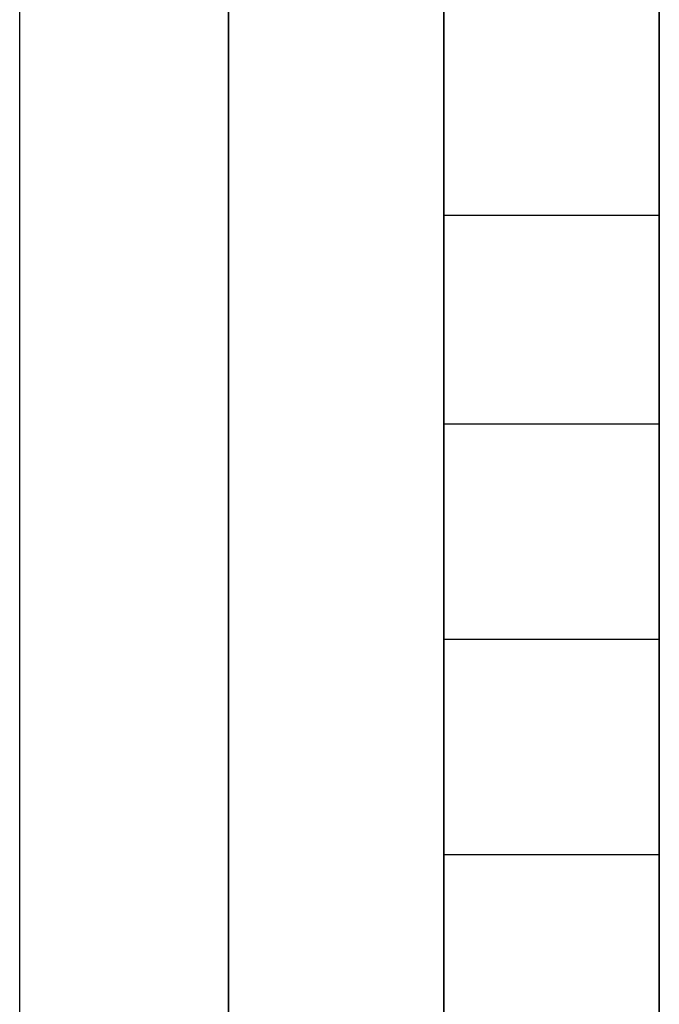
# Model space of a CAD drawing. Header units: inches. Extents: x -52 to 2304, y -1039 to 838.
# Tile 65 of 118: x 868.07 to 869.24, y 375.98 to 377.8. Entities that reach past the tile are written whole.
import ezdxf

# ---------------------------------------------------------------- set-up
doc = ezdxf.new("R2010")
doc.units = ezdxf.units.IN
doc.header["$MEASUREMENT"] = 0
doc.layers.add('DRYER-TRAIN', color=7, linetype='Continuous')

msp = doc.modelspace()

# ---------------------------------------------------------------- linework, layer by layer
at = {"layer": 'DRYER-TRAIN'}
for p, q in [((869.244, 384.9), (869.244, 376.26)), ((868.068, 377.436), (868.068, 377.832)), ((868.452, 377.832), (868.452, 377.436)), ((868.452, 377.832), (868.452, 377.436)), ((868.452, 377.832), (868.452, 377.436)), ((868.452, 377.832), (868.452, 377.436)), ((868.452, 377.832), (868.452, 377.436)), ((868.452, 377.832), (868.452, 377.436)), ((868.452, 377.832), (868.452, 377.436)), ((868.452, 377.832), (868.452, 377.436)), ((868.452, 377.832), (868.452, 377.436)), ((868.452, 377.832), (868.452, 377.436)), ((868.452, 377.832), (868.452, 377.436)), ((868.452, 377.832), (868.452, 377.436)), ((868.452, 377.436), (868.452, 377.832)), ((868.452, 377.436), (868.452, 377.832)), ((868.452, 377.436), (868.452, 377.832)), ((868.848, 377.436), (868.848, 377.832)), ((868.848, 377.436), (868.848, 377.832)), ((868.848, 377.832), (868.848, 377.436)), ((868.848, 377.832), (868.848, 377.436)), ((868.848, 377.832), (868.848, 377.436)), ((868.848, 377.832), (868.848, 377.436)), ((868.848, 377.832), (868.848, 377.436)), ((868.848, 377.832), (868.848, 377.436)), ((868.848, 377.832), (868.848, 377.436)), ((868.848, 377.832), (868.848, 377.436)), ((868.848, 377.832), (868.848, 377.436)), ((868.848, 377.832), (868.848, 377.436)), ((868.848, 377.832), (868.848, 377.436)), ((868.848, 377.832), (868.848, 377.436)), ((868.848, 377.832), (868.848, 377.436)), ((868.848, 377.832), (868.848, 377.436)), ((868.848, 377.832), (868.848, 377.436)), ((868.848, 377.832), (868.848, 377.436)), ((868.848, 377.832), (868.848, 377.436)), ((868.848, 377.832), (868.848, 377.436)), ((868.848, 377.832), (868.848, 377.436)), ((868.848, 377.832), (868.848, 377.436)), ((868.848, 377.832), (868.848, 377.436)), ((868.848, 377.832), (868.848, 377.436)), ((868.848, 377.832), (868.848, 377.436)), ((868.848, 377.832), (868.848, 377.436)), ((868.848, 377.832), (868.848, 377.436)), ((868.848, 377.832), (868.848, 377.436)), ((868.848, 377.832), (868.848, 377.436)), ((868.848, 377.832), (868.848, 377.436)), ((868.848, 377.832), (868.848, 377.436)), ((868.848, 377.832), (868.848, 377.436)), ((868.848, 377.832), (868.848, 377.436)), ((868.848, 377.832), (868.848, 377.436)), ((868.848, 377.832), (868.848, 377.436)), ((868.848, 377.832), (868.848, 377.436)), ((868.848, 377.832), (868.848, 377.436)), ((868.848, 377.832), (868.848, 377.436)), ((868.848, 377.832), (868.848, 377.436)), ((868.848, 377.832), (868.848, 377.436)), ((868.848, 377.832), (868.848, 377.436)), ((868.848, 377.832), (868.848, 377.436)), ((868.848, 377.832), (868.848, 377.436)), ((868.848, 377.832), (868.848, 377.436)), ((868.848, 377.832), (868.848, 377.436)), ((868.848, 377.832), (868.848, 377.436)), ((868.848, 377.832), (868.848, 377.436)), ((868.848, 377.832), (868.848, 377.436)), ((868.848, 377.832), (868.848, 377.436)), ((868.848, 377.832), (868.848, 377.436)), ((868.848, 377.832), (868.848, 377.436)), ((868.848, 377.832), (868.848, 377.436)), ((868.848, 377.832), (868.848, 377.436)), ((868.848, 377.832), (868.848, 377.436)), ((868.848, 377.832), (868.848, 377.436)), ((868.848, 377.832), (868.848, 377.436)), ((869.244, 377.832), (869.244, 377.436)), ((869.244, 377.436), (869.244, 377.832)), ((869.244, 377.832), (869.244, 377.436)), ((869.244, 377.832), (869.244, 377.436)), ((869.244, 377.832), (869.244, 377.436)), ((869.244, 377.832), (869.244, 377.436)), ((869.244, 377.832), (869.244, 377.436)), ((869.244, 377.832), (869.244, 377.436)), ((869.244, 377.832), (869.244, 377.436)), ((869.244, 377.832), (869.244, 377.436)), ((869.244, 377.832), (869.244, 377.436)), ((869.244, 377.832), (869.244, 377.436)), ((869.244, 377.832), (869.244, 377.436)), ((869.244, 377.832), (869.244, 377.436)), ((869.244, 377.832), (869.244, 377.436)), ((869.244, 377.832), (869.244, 377.436)), ((869.244, 377.832), (869.244, 377.436)), ((869.244, 377.832), (869.244, 377.436)), ((869.244, 377.832), (869.244, 377.436)), ((869.244, 377.832), (869.244, 377.436)), ((869.244, 377.832), (869.244, 377.436)), ((869.244, 377.832), (869.244, 377.436)), ((869.244, 377.832), (869.244, 377.436)), ((869.244, 377.832), (869.244, 377.436)), ((869.244, 377.832), (869.244, 377.436)), ((869.244, 377.832), (869.244, 377.436)), ((869.244, 377.832), (869.244, 377.436)), ((869.244, 377.832), (869.244, 377.436)), ((869.244, 377.832), (869.244, 377.436)), ((869.244, 377.832), (869.244, 377.436)), ((869.244, 377.832), (869.244, 377.436)), ((869.244, 377.436), (869.244, 377.832)), ((869.244, 377.832), (869.244, 377.436)), ((869.244, 377.832), (869.244, 377.436)), ((869.244, 377.832), (869.244, 377.436)), ((869.244, 377.832), (869.244, 377.436)), ((869.244, 377.832), (869.244, 377.436)), ((869.244, 377.832), (869.244, 377.436)), ((868.068, 377.052), (868.068, 377.436)), ((868.452, 377.436), (868.452, 377.052)), ((868.452, 377.436), (868.452, 377.052)), ((868.452, 377.436), (868.452, 377.052)), ((868.452, 377.436), (868.452, 377.052)), ((868.452, 377.436), (868.452, 377.052)), ((868.452, 377.436), (868.452, 377.052)), ((868.452, 377.436), (868.452, 377.052)), ((868.452, 377.436), (868.452, 377.052)), ((868.452, 377.436), (868.452, 377.052)), ((868.452, 377.436), (868.452, 377.052)), ((868.452, 377.436), (868.452, 377.052)), ((868.452, 377.436), (868.452, 377.052)), ((868.452, 377.436), (868.452, 377.052)), ((868.452, 377.436), (868.452, 377.052)), ((868.452, 377.436), (868.452, 377.052)), ((868.452, 377.436), (868.452, 377.052)), ((868.452, 377.436), (868.452, 377.052)), ((868.452, 377.436), (868.452, 377.052)), ((868.452, 377.436), (868.452, 377.052)), ((868.452, 377.436), (868.452, 377.052)), ((868.452, 377.436), (868.452, 377.052)), ((868.452, 377.436), (868.452, 377.052)), ((868.452, 377.436), (868.452, 377.052)), ((868.452, 377.436), (868.452, 377.052)), ((868.452, 377.436), (868.452, 377.052)), ((868.452, 377.436), (868.452, 377.052)), ((868.452, 377.436), (868.452, 377.052)), ((868.452, 377.436), (868.452, 377.052)), ((868.452, 377.052), (868.452, 377.436)), ((868.452, 377.052), (868.452, 377.436)), ((868.452, 377.052), (868.452, 377.436)), ((868.848, 377.052), (868.848, 377.436)), ((868.848, 377.052), (868.848, 377.436)), ((868.848, 377.436), (868.848, 373.908)), ((868.848, 377.436), (868.848, 373.908)), ((868.848, 377.436), (868.848, 377.052)), ((868.848, 377.436), (868.848, 377.052)), ((868.848, 377.436), (868.848, 377.052)), ((868.848, 377.436), (868.848, 377.052)), ((868.848, 377.436), (868.848, 377.052)), ((868.848, 377.436), (868.848, 377.052)), ((868.848, 377.436), (868.848, 377.052)), ((868.848, 377.436), (868.848, 377.052)), ((868.848, 377.436), (868.848, 377.052)), ((868.848, 377.436), (868.848, 377.052)), ((868.848, 377.436), (868.848, 377.052)), ((868.848, 377.436), (868.848, 377.052)), ((868.848, 377.436), (868.848, 377.052)), ((868.848, 377.436), (868.848, 377.052)), ((868.848, 377.436), (868.848, 377.052)), ((868.848, 377.436), (868.848, 377.052)), ((868.848, 377.436), (868.848, 377.052)), ((868.848, 377.436), (868.848, 377.052)), ((868.848, 377.436), (868.848, 377.052)), ((868.848, 377.436), (868.848, 377.052)), ((868.848, 377.436), (868.848, 377.052)), ((868.848, 377.436), (868.848, 377.052)), ((868.848, 377.436), (868.848, 377.052)), ((868.848, 377.436), (868.848, 377.052)), ((868.848, 377.436), (868.848, 377.052)), ((868.848, 377.436), (868.848, 377.052)), ((868.848, 377.436), (868.848, 377.052)), ((868.848, 377.436), (868.848, 377.052)), ((868.848, 377.436), (868.848, 377.052)), ((868.848, 377.436), (868.848, 377.052)), ((868.848, 377.436), (868.848, 377.052)), ((868.848, 377.436), (868.848, 377.052)), ((868.848, 377.436), (868.848, 377.052)), ((868.848, 377.436), (868.848, 377.052)), ((868.848, 377.436), (868.848, 377.052)), ((868.848, 377.436), (868.848, 377.052)), ((868.848, 377.436), (868.848, 377.052)), ((868.848, 377.436), (868.848, 377.052)), ((868.848, 377.436), (868.848, 377.052)), ((868.848, 377.436), (868.848, 377.052)), ((868.848, 377.436), (868.848, 377.052)), ((868.848, 377.436), (868.848, 377.052)), ((868.848, 377.436), (868.848, 377.052)), ((868.848, 377.436), (868.848, 377.052)), ((868.848, 377.436), (868.848, 377.052)), ((868.848, 377.436), (868.848, 377.052)), ((868.848, 377.436), (868.848, 377.052)), ((868.848, 377.436), (868.848, 377.052)), ((868.848, 377.436), (868.848, 377.052)), ((868.848, 377.436), (868.848, 377.052)), ((868.848, 377.436), (868.848, 377.052)), ((868.848, 377.436), (868.848, 377.052)), ((868.848, 377.436), (868.848, 377.052)), ((868.848, 377.436), (868.848, 377.052)), ((868.848, 377.436), (868.848, 377.052)), ((868.848, 377.436), (868.848, 377.052)), ((868.848, 377.436), (868.848, 377.052)), ((868.848, 377.436), (868.848, 377.052)), ((868.848, 377.436), (868.848, 377.052)), ((868.848, 377.436), (868.848, 377.052)), ((868.848, 377.436), (868.848, 377.052)), ((868.848, 377.436), (868.848, 377.052)), ((868.848, 377.436), (868.848, 377.052)), ((868.848, 377.436), (868.848, 377.052)), ((868.848, 377.436), (868.848, 377.052)), ((868.848, 377.436), (868.848, 377.052)), ((868.848, 377.436), (868.848, 377.052)), ((868.848, 377.436), (868.848, 377.052)), ((868.848, 377.436), (868.848, 377.052)), ((868.848, 377.436), (868.848, 377.052)), ((868.848, 377.436), (868.848, 377.052)), ((868.848, 377.436), (868.848, 377.052)), ((868.848, 377.436), (868.848, 377.052)), ((868.848, 377.436), (868.848, 377.052)), ((868.848, 377.436), (868.848, 377.052)), ((868.848, 377.436), (868.848, 377.052)), ((868.848, 377.436), (868.848, 377.052)), ((868.848, 377.436), (868.848, 377.052)), ((868.848, 377.436), (868.848, 377.052)), ((868.848, 377.436), (868.848, 377.052)), ((868.848, 377.436), (868.848, 377.052)), ((868.848, 377.436), (868.848, 377.052)), ((868.848, 377.436), (868.848, 377.052)), ((868.848, 377.436), (868.848, 377.052)), ((868.848, 377.436), (868.848, 377.052)), ((868.848, 377.436), (868.848, 377.052)), ((868.848, 377.436), (868.848, 377.052)), ((868.848, 377.436), (868.848, 377.052)), ((868.848, 377.436), (868.848, 377.052)), ((868.848, 377.436), (868.848, 377.052)), ((868.848, 377.436), (868.848, 377.052)), ((868.848, 377.436), (868.848, 377.052)), ((868.848, 377.436), (868.848, 377.052)), ((868.848, 377.436), (868.848, 377.052)), ((868.848, 377.436), (869.244, 377.436)), ((868.848, 377.436), (869.244, 377.436)), ((869.244, 377.436), (869.244, 377.052)), ((869.244, 377.052), (869.244, 377.436)), ((869.244, 377.436), (869.244, 377.052)), ((869.244, 377.436), (869.244, 377.052)), ((869.244, 377.436), (869.244, 377.052)), ((869.244, 377.436), (869.244, 377.052)), ((869.244, 377.436), (869.244, 377.052)), ((869.244, 377.436), (869.244, 377.052)), ((869.244, 377.436), (869.244, 377.052)), ((869.244, 377.436), (869.244, 377.052)), ((869.244, 377.436), (869.244, 377.052)), ((869.244, 377.436), (869.244, 377.052)), ((869.244, 377.436), (869.244, 377.052)), ((869.244, 377.436), (869.244, 377.052)), ((869.244, 377.436), (869.244, 377.052)), ((869.244, 377.436), (869.244, 377.052)), ((869.244, 377.436), (869.244, 377.052)), ((869.244, 377.436), (869.244, 377.052)), ((869.244, 377.436), (869.244, 377.052)), ((869.244, 377.436), (869.244, 377.052)), ((869.244, 377.436), (869.244, 377.052)), ((869.244, 377.436), (869.244, 377.052)), ((869.244, 377.436), (869.244, 377.052)), ((869.244, 377.436), (869.244, 377.052)), ((869.244, 377.436), (869.244, 377.052)), ((869.244, 377.436), (869.244, 377.052)), ((869.244, 377.436), (869.244, 377.052)), ((869.244, 377.436), (869.244, 377.052)), ((869.244, 377.436), (869.244, 377.052)), ((869.244, 377.436), (869.244, 377.052)), ((869.244, 377.436), (869.244, 377.052)), ((869.244, 377.436), (869.244, 377.052)), ((869.244, 377.436), (869.244, 377.052)), ((869.244, 377.436), (869.244, 377.052)), ((869.244, 377.436), (869.244, 377.052)), ((869.244, 377.436), (869.244, 377.052)), ((869.244, 377.436), (869.244, 377.052)), ((869.244, 377.436), (869.244, 377.052)), ((869.244, 377.436), (869.244, 377.052)), ((869.244, 377.436), (869.244, 377.052)), ((869.244, 377.436), (869.244, 377.052)), ((869.244, 377.436), (869.244, 377.052)), ((869.244, 377.436), (869.244, 377.052)), ((869.244, 377.436), (869.244, 377.052)), ((869.244, 377.436), (869.244, 377.052)), ((869.244, 377.436), (869.244, 377.052)), ((869.244, 377.436), (869.244, 377.052)), ((869.244, 377.436), (869.244, 377.052)), ((869.244, 377.436), (869.244, 377.052)), ((869.244, 377.436), (869.244, 377.052)), ((869.244, 377.436), (869.244, 377.052)), ((869.244, 377.436), (869.244, 377.052)), ((869.244, 377.436), (869.244, 377.052)), ((869.244, 377.436), (869.244, 377.052)), ((869.244, 377.436), (869.244, 377.052)), ((869.244, 377.436), (869.244, 377.052)), ((869.244, 377.436), (869.244, 377.052)), ((869.244, 377.052), (869.244, 377.436)), ((869.244, 377.436), (869.244, 377.052)), ((869.244, 377.436), (869.244, 377.052)), ((869.244, 377.436), (869.244, 377.052)), ((869.244, 377.436), (869.244, 377.052)), ((869.244, 377.436), (869.244, 377.052)), ((869.244, 377.436), (869.244, 377.052)), ((869.244, 377.436), (869.244, 377.052)), ((869.244, 377.436), (869.244, 377.052)), ((869.244, 377.436), (869.244, 377.052)), ((869.244, 377.436), (869.244, 377.052)), ((869.244, 377.436), (869.244, 377.052)), ((869.244, 377.436), (869.244, 377.052)), ((868.068, 376.656), (868.068, 377.052)), ((868.452, 377.052), (868.452, 376.656)), ((868.452, 377.052), (868.452, 376.656)), ((868.452, 377.052), (868.452, 376.656)), ((868.452, 377.052), (868.452, 376.656)), ((868.452, 377.052), (868.452, 376.656)), ((868.452, 377.052), (868.452, 376.656)), ((868.452, 377.052), (868.452, 376.656)), ((868.452, 377.052), (868.452, 376.656)), ((868.452, 377.052), (868.452, 376.656)), ((868.452, 377.052), (868.452, 376.656)), ((868.452, 377.052), (868.452, 376.656)), ((868.452, 377.052), (868.452, 376.656)), ((868.452, 377.052), (868.452, 376.656)), ((868.452, 377.052), (868.452, 376.656)), ((868.452, 377.052), (868.452, 376.656)), ((868.452, 377.052), (868.452, 376.656)), ((868.452, 377.052), (868.452, 376.656)), ((868.452, 377.052), (868.452, 376.656)), ((868.452, 377.052), (868.452, 376.656)), ((868.452, 377.052), (868.452, 376.656)), ((868.452, 377.052), (868.452, 376.656)), ((868.452, 377.052), (868.452, 376.656)), ((868.452, 377.052), (868.452, 376.656)), ((868.452, 377.052), (868.452, 376.656)), ((868.452, 377.052), (868.452, 376.656)), ((868.452, 377.052), (868.452, 376.656)), ((868.452, 376.656), (868.452, 377.052)), ((868.452, 376.656), (868.452, 377.052)), ((868.452, 376.656), (868.452, 377.052)), ((868.848, 376.656), (868.848, 377.052)), ((868.848, 376.656), (868.848, 377.052)), ((868.848, 377.052), (868.848, 376.656)), ((868.848, 377.052), (868.848, 376.656)), ((868.848, 377.052), (868.848, 376.656)), ((868.848, 377.052), (868.848, 376.656)), ((868.848, 377.052), (868.848, 376.656)), ((868.848, 377.052), (868.848, 376.656)), ((868.848, 377.052), (868.848, 376.656)), ((868.848, 377.052), (868.848, 376.656)), ((868.848, 377.052), (868.848, 376.656)), ((868.848, 377.052), (868.848, 376.656)), ((868.848, 377.052), (868.848, 376.656)), ((868.848, 377.052), (868.848, 376.656)), ((868.848, 377.052), (868.848, 376.656)), ((868.848, 377.052), (868.848, 376.656)), ((868.848, 377.052), (868.848, 376.656)), ((868.848, 377.052), (868.848, 376.656)), ((868.848, 377.052), (868.848, 376.656)), ((868.848, 377.052), (868.848, 376.656)), ((868.848, 377.052), (868.848, 376.656)), ((868.848, 377.052), (868.848, 376.656)), ((868.848, 377.052), (868.848, 376.656)), ((868.848, 377.052), (868.848, 376.656)), ((868.848, 377.052), (868.848, 376.656)), ((868.848, 377.052), (868.848, 376.656)), ((868.848, 377.052), (868.848, 376.656)), ((868.848, 377.052), (868.848, 376.656)), ((868.848, 377.052), (868.848, 376.656)), ((868.848, 377.052), (868.848, 376.656)), ((868.848, 377.052), (868.848, 376.656)), ((868.848, 377.052), (868.848, 376.656)), ((868.848, 377.052), (868.848, 376.656)), ((868.848, 377.052), (868.848, 376.656)), ((868.848, 377.052), (868.848, 376.656)), ((868.848, 377.052), (868.848, 376.656)), ((868.848, 377.052), (868.848, 376.656)), ((868.848, 377.052), (868.848, 376.656)), ((868.848, 377.052), (868.848, 376.656)), ((868.848, 377.052), (868.848, 376.656)), ((868.848, 377.052), (868.848, 376.656)), ((868.848, 377.052), (868.848, 376.656)), ((868.848, 377.052), (868.848, 376.656)), ((868.848, 377.052), (868.848, 376.656)), ((868.848, 377.052), (868.848, 376.656)), ((868.848, 377.052), (868.848, 376.656)), ((868.848, 377.052), (868.848, 376.656)), ((868.848, 377.052), (868.848, 376.656)), ((868.848, 377.052), (868.848, 376.656)), ((868.848, 377.052), (868.848, 376.656)), ((868.848, 377.052), (868.848, 376.656)), ((868.848, 377.052), (868.848, 376.656)), ((868.848, 377.052), (868.848, 376.656)), ((868.848, 377.052), (868.848, 376.656)), ((868.848, 377.052), (868.848, 376.656)), ((868.848, 377.052), (868.848, 376.656)), ((868.848, 377.052), (868.848, 376.656)), ((868.848, 377.052), (868.848, 376.656)), ((868.848, 377.052), (868.848, 376.656)), ((868.848, 377.052), (868.848, 376.656)), ((868.848, 377.052), (868.848, 376.656)), ((868.848, 377.052), (868.848, 376.656)), ((868.848, 377.052), (868.848, 376.656)), ((868.848, 377.052), (868.848, 376.656)), ((868.848, 377.052), (868.848, 376.656)), ((868.848, 377.052), (868.848, 376.656)), ((868.848, 377.052), (868.848, 376.656)), ((868.848, 377.052), (868.848, 376.656)), ((868.848, 377.052), (868.848, 376.656)), ((868.848, 377.052), (868.848, 376.656)), ((868.848, 377.052), (868.848, 376.656)), ((868.848, 377.052), (868.848, 376.656)), ((868.848, 377.052), (868.848, 376.656)), ((868.848, 377.052), (868.848, 376.656)), ((868.848, 377.052), (868.848, 376.656)), ((868.848, 377.052), (868.848, 376.656)), ((868.848, 377.052), (868.848, 376.656)), ((868.848, 377.052), (868.848, 376.656)), ((868.848, 377.052), (868.848, 376.656)), ((868.848, 377.052), (868.848, 376.656)), ((868.848, 377.052), (868.848, 376.656)), ((868.848, 377.052), (868.848, 376.656)), ((868.848, 377.052), (868.848, 376.656)), ((868.848, 377.052), (868.848, 376.656)), ((868.848, 377.052), (868.848, 376.656)), ((868.848, 377.052), (868.848, 376.656)), ((868.848, 377.052), (868.848, 376.656)), ((868.848, 377.052), (868.848, 376.656)), ((868.848, 377.052), (868.848, 376.656)), ((868.848, 377.052), (868.848, 376.656)), ((868.848, 377.052), (868.848, 376.656)), ((868.848, 377.052), (868.848, 376.656)), ((868.848, 377.052), (868.848, 376.656)), ((868.848, 377.052), (868.848, 376.656)), ((868.848, 377.052), (868.848, 376.656)), ((868.848, 377.052), (868.848, 376.656)), ((868.848, 377.052), (868.848, 376.656)), ((868.848, 377.052), (868.848, 376.656)), ((868.848, 377.052), (868.848, 376.656)), ((868.848, 377.052), (868.848, 376.656)), ((868.848, 377.052), (868.848, 376.656)), ((868.848, 377.052), (868.848, 376.656)), ((868.848, 377.052), (868.848, 376.656)), ((868.848, 377.052), (868.848, 376.656)), ((868.848, 377.052), (868.848, 376.656)), ((868.848, 377.052), (868.848, 376.656)), ((868.848, 377.052), (868.848, 376.656)), ((868.848, 377.052), (868.848, 376.656)), ((868.848, 377.052), (868.848, 376.656)), ((868.848, 377.052), (869.244, 377.052)), ((868.848, 377.052), (869.244, 377.052)), ((869.244, 377.052), (869.244, 376.656)), ((869.244, 376.656), (869.244, 377.052)), ((869.244, 377.052), (869.244, 376.656)), ((869.244, 377.052), (869.244, 376.656)), ((869.244, 377.052), (869.244, 376.656)), ((869.244, 377.052), (869.244, 376.656)), ((869.244, 377.052), (869.244, 376.656)), ((869.244, 377.052), (869.244, 376.656)), ((869.244, 377.052), (869.244, 376.656)), ((869.244, 377.052), (869.244, 376.656)), ((869.244, 377.052), (869.244, 376.656)), ((869.244, 377.052), (869.244, 376.656)), ((869.244, 377.052), (869.244, 376.656)), ((869.244, 377.052), (869.244, 376.656)), ((869.244, 377.052), (869.244, 376.656)), ((869.244, 377.052), (869.244, 376.656)), ((869.244, 377.052), (869.244, 376.656)), ((869.244, 377.052), (869.244, 376.656)), ((869.244, 377.052), (869.244, 376.656)), ((869.244, 377.052), (869.244, 376.656)), ((869.244, 377.052), (869.244, 376.656)), ((869.244, 377.052), (869.244, 376.656)), ((869.244, 377.052), (869.244, 376.656)), ((869.244, 377.052), (869.244, 376.656)), ((869.244, 377.052), (869.244, 376.656)), ((869.244, 377.052), (869.244, 376.656)), ((869.244, 377.052), (869.244, 376.656)), ((869.244, 377.052), (869.244, 376.656)), ((869.244, 377.052), (869.244, 376.656)), ((869.244, 377.052), (869.244, 376.656)), ((869.244, 377.052), (869.244, 376.656)), ((869.244, 377.052), (869.244, 376.656)), ((869.244, 377.052), (869.244, 376.656)), ((869.244, 377.052), (869.244, 376.656)), ((869.244, 377.052), (869.244, 376.656)), ((869.244, 377.052), (869.244, 376.656)), ((869.244, 377.052), (869.244, 376.656)), ((869.244, 377.052), (869.244, 376.656)), ((869.244, 377.052), (869.244, 376.656)), ((869.244, 377.052), (869.244, 376.656)), ((869.244, 377.052), (869.244, 376.656)), ((869.244, 377.052), (869.244, 376.656)), ((869.244, 377.052), (869.244, 376.656)), ((869.244, 377.052), (869.244, 376.656)), ((869.244, 377.052), (869.244, 376.656)), ((869.244, 377.052), (869.244, 376.656)), ((869.244, 377.052), (869.244, 376.656)), ((869.244, 377.052), (869.244, 376.656)), ((869.244, 377.052), (869.244, 376.656)), ((869.244, 377.052), (869.244, 376.656)), ((869.244, 377.052), (869.244, 376.656)), ((869.244, 377.052), (869.244, 376.656)), ((869.244, 377.052), (869.244, 376.656)), ((869.244, 377.052), (869.244, 376.656)), ((869.244, 377.052), (869.244, 376.656)), ((869.244, 377.052), (869.244, 376.656)), ((869.244, 377.052), (869.244, 376.656)), ((869.244, 377.052), (869.244, 376.656)), ((869.244, 377.052), (869.244, 376.656)), ((869.244, 376.656), (869.244, 377.052)), ((869.244, 377.052), (869.244, 376.656)), ((869.244, 377.052), (869.244, 376.656)), ((869.244, 377.052), (869.244, 376.656)), ((869.244, 377.052), (869.244, 376.656)), ((869.244, 377.052), (869.244, 376.656)), ((869.244, 377.052), (869.244, 376.656)), ((869.244, 377.052), (869.244, 376.656)), ((869.244, 377.052), (869.244, 376.656)), ((869.244, 377.052), (869.244, 376.656)), ((868.068, 376.26), (868.068, 376.656)), ((868.452, 376.656), (868.452, 376.26)), ((868.452, 376.656), (868.452, 376.26)), ((868.452, 376.656), (868.452, 376.26)), ((868.452, 376.656), (868.452, 376.26)), ((868.452, 376.656), (868.452, 376.26)), ((868.452, 376.656), (868.452, 376.26)), ((868.452, 376.656), (868.452, 376.26)), ((868.452, 376.656), (868.452, 376.26)), ((868.452, 376.656), (868.452, 376.26)), ((868.452, 376.656), (868.452, 376.26)), ((868.452, 376.656), (868.452, 376.26)), ((868.452, 376.656), (868.452, 376.26)), ((868.452, 376.656), (868.452, 376.26)), ((868.452, 376.656), (868.452, 376.26)), ((868.452, 376.656), (868.452, 376.26)), ((868.452, 376.656), (868.452, 376.26)), ((868.452, 376.656), (868.452, 376.26)), ((868.452, 376.656), (868.452, 376.26)), ((868.452, 376.656), (868.452, 376.26)), ((868.452, 376.656), (868.452, 376.26)), ((868.452, 376.656), (868.452, 376.26)), ((868.452, 376.656), (868.452, 376.26)), ((868.452, 376.656), (868.452, 376.26)), ((868.452, 376.656), (868.452, 376.26)), ((868.452, 376.656), (868.452, 376.26)), ((868.452, 376.656), (868.452, 376.26)), ((868.452, 376.26), (868.452, 376.656)), ((868.452, 376.26), (868.452, 376.656)), ((868.452, 376.26), (868.452, 376.656)), ((868.848, 376.26), (868.848, 376.656)), ((868.848, 376.26), (868.848, 376.656)), ((868.848, 376.656), (868.848, 376.26)), ((868.848, 376.656), (868.848, 376.26)), ((868.848, 376.656), (868.848, 376.26)), ((868.848, 376.656), (868.848, 376.26)), ((868.848, 376.656), (868.848, 376.26)), ((868.848, 376.656), (868.848, 376.26)), ((868.848, 376.656), (868.848, 376.26)), ((868.848, 376.656), (868.848, 376.26)), ((868.848, 376.656), (868.848, 376.26)), ((868.848, 376.656), (868.848, 376.26)), ((868.848, 376.656), (868.848, 376.26)), ((868.848, 376.656), (868.848, 376.26)), ((868.848, 376.656), (868.848, 376.26)), ((868.848, 376.656), (868.848, 376.26)), ((868.848, 376.656), (868.848, 376.26)), ((868.848, 376.656), (868.848, 376.26)), ((868.848, 376.656), (868.848, 376.26)), ((868.848, 376.656), (868.848, 376.26)), ((868.848, 376.656), (868.848, 376.26)), ((868.848, 376.656), (868.848, 376.26)), ((868.848, 376.656), (868.848, 376.26)), ((868.848, 376.656), (868.848, 376.26)), ((868.848, 376.656), (868.848, 376.26)), ((868.848, 376.656), (868.848, 376.26)), ((868.848, 376.656), (868.848, 376.26)), ((868.848, 376.656), (868.848, 376.26)), ((868.848, 376.656), (868.848, 376.26)), ((868.848, 376.656), (868.848, 376.26)), ((868.848, 376.656), (868.848, 376.26)), ((868.848, 376.656), (868.848, 376.26)), ((868.848, 376.656), (868.848, 376.26)), ((868.848, 376.656), (868.848, 376.26)), ((868.848, 376.656), (868.848, 376.26)), ((868.848, 376.656), (868.848, 376.26)), ((868.848, 376.656), (868.848, 376.26)), ((868.848, 376.656), (868.848, 376.26)), ((868.848, 376.656), (868.848, 376.26)), ((868.848, 376.656), (868.848, 376.26)), ((868.848, 376.656), (868.848, 376.26)), ((868.848, 376.656), (868.848, 376.26)), ((868.848, 376.656), (868.848, 376.26)), ((868.848, 376.656), (868.848, 376.26)), ((868.848, 376.656), (868.848, 376.26)), ((868.848, 376.656), (868.848, 376.26)), ((868.848, 376.656), (868.848, 376.26)), ((868.848, 376.656), (868.848, 376.26)), ((868.848, 376.656), (868.848, 376.26)), ((868.848, 376.656), (868.848, 376.26)), ((868.848, 376.656), (868.848, 376.26)), ((868.848, 376.656), (868.848, 376.26)), ((868.848, 376.656), (868.848, 376.26)), ((868.848, 376.656), (868.848, 376.26)), ((868.848, 376.656), (868.848, 376.26)), ((868.848, 376.656), (868.848, 376.26)), ((868.848, 376.656), (868.848, 376.26)), ((868.848, 376.656), (868.848, 376.26)), ((868.848, 376.656), (868.848, 376.26)), ((868.848, 376.656), (868.848, 376.26)), ((868.848, 376.656), (868.848, 376.26)), ((868.848, 376.656), (868.848, 376.26)), ((868.848, 376.656), (868.848, 376.26)), ((868.848, 376.656), (868.848, 376.26)), ((868.848, 376.656), (868.848, 376.26)), ((868.848, 376.656), (868.848, 376.26)), ((868.848, 376.656), (868.848, 376.26)), ((868.848, 376.656), (868.848, 376.26)), ((868.848, 376.656), (868.848, 376.26)), ((868.848, 376.656), (868.848, 376.26)), ((868.848, 376.656), (868.848, 376.26)), ((868.848, 376.656), (868.848, 376.26)), ((868.848, 376.656), (868.848, 376.26)), ((868.848, 376.656), (868.848, 376.26)), ((868.848, 376.656), (868.848, 376.26)), ((868.848, 376.656), (868.848, 376.26)), ((868.848, 376.656), (868.848, 376.26)), ((868.848, 376.656), (868.848, 376.26)), ((868.848, 376.656), (868.848, 376.26)), ((868.848, 376.656), (868.848, 376.26)), ((868.848, 376.656), (868.848, 376.26)), ((868.848, 376.656), (868.848, 376.26)), ((868.848, 376.656), (868.848, 376.26)), ((868.848, 376.656), (868.848, 376.26)), ((868.848, 376.656), (868.848, 376.26)), ((868.848, 376.656), (868.848, 376.26)), ((868.848, 376.656), (868.848, 376.26)), ((868.848, 376.656), (868.848, 376.26)), ((868.848, 376.656), (868.848, 376.26)), ((868.848, 376.656), (868.848, 376.26)), ((868.848, 376.656), (869.244, 376.656)), ((868.848, 376.656), (869.244, 376.656)), ((869.244, 376.26), (869.244, 376.656)), ((869.244, 376.656), (869.244, 376.26)), ((869.244, 376.26), (869.244, 376.656)), ((869.244, 376.656), (869.244, 376.26)), ((869.244, 376.656), (869.244, 376.26)), ((869.244, 376.656), (869.244, 376.26)), ((869.244, 376.656), (869.244, 376.26)), ((869.244, 376.656), (869.244, 376.26)), ((869.244, 376.656), (869.244, 376.26)), ((869.244, 376.656), (869.244, 376.26)), ((869.244, 376.656), (869.244, 376.26)), ((869.244, 376.656), (869.244, 376.26)), ((869.244, 376.656), (869.244, 376.26)), ((869.244, 376.656), (869.244, 376.26)), ((869.244, 376.656), (869.244, 376.26)), ((869.244, 376.656), (869.244, 376.26)), ((869.244, 376.656), (869.244, 376.26)), ((869.244, 376.656), (869.244, 376.26)), ((869.244, 376.656), (869.244, 376.26)), ((869.244, 376.656), (869.244, 376.26)), ((869.244, 376.656), (869.244, 376.26)), ((869.244, 376.656), (869.244, 376.26)), ((869.244, 376.656), (869.244, 376.26)), ((869.244, 376.656), (869.244, 376.26)), ((869.244, 376.656), (869.244, 376.26)), ((869.244, 376.656), (869.244, 376.26)), ((869.244, 376.656), (869.244, 376.26)), ((869.244, 376.656), (869.244, 376.26)), ((869.244, 376.656), (869.244, 376.26)), ((869.244, 376.656), (869.244, 376.26)), ((869.244, 376.656), (869.244, 376.26)), ((869.244, 376.656), (869.244, 376.26)), ((869.244, 376.656), (869.244, 376.26)), ((869.244, 376.656), (869.244, 376.26)), ((869.244, 376.656), (869.244, 376.26)), ((869.244, 376.656), (869.244, 376.26)), ((869.244, 376.656), (869.244, 376.26)), ((869.244, 376.656), (869.244, 376.26)), ((869.244, 376.656), (869.244, 376.26)), ((869.244, 376.656), (869.244, 376.26)), ((869.244, 376.656), (869.244, 376.26)), ((869.244, 376.656), (869.244, 376.26)), ((869.244, 376.656), (869.244, 376.26)), ((869.244, 376.656), (869.244, 376.26)), ((869.244, 376.656), (869.244, 376.26)), ((869.244, 376.656), (869.244, 376.26)), ((869.244, 376.656), (869.244, 376.26)), ((869.244, 376.656), (869.244, 376.26)), ((869.244, 376.656), (869.244, 376.26)), ((869.244, 376.656), (869.244, 376.26)), ((869.244, 376.656), (869.244, 376.26)), ((869.244, 376.656), (869.244, 376.26)), ((869.244, 376.26), (869.244, 376.656)), ((869.244, 376.656), (869.244, 376.26)), ((869.244, 376.656), (869.244, 376.26)), ((869.244, 376.656), (869.244, 376.26)), ((869.244, 376.656), (869.244, 376.26)), ((869.244, 376.656), (869.244, 376.26)), ((869.244, 376.656), (869.244, 376.26)), ((869.244, 376.656), (869.244, 376.26)), ((869.244, 376.656), (869.244, 376.26)), ((869.244, 376.656), (869.244, 376.26)), ((868.068, 375.864), (868.068, 376.26)), ((868.452, 376.26), (868.452, 375.864)), ((868.452, 376.26), (868.452, 375.864)), ((868.452, 376.26), (868.452, 375.864)), ((868.452, 376.26), (868.452, 375.864)), ((868.452, 376.26), (868.452, 375.864)), ((868.452, 376.26), (868.452, 375.864)), ((868.452, 376.26), (868.452, 375.864)), ((868.452, 376.26), (868.452, 375.864)), ((868.452, 376.26), (868.452, 375.864)), ((868.452, 376.26), (868.452, 375.864)), ((868.452, 376.26), (868.452, 375.864)), ((868.452, 376.26), (868.452, 375.864)), ((868.452, 375.864), (868.452, 376.26)), ((868.452, 375.864), (868.452, 376.26)), ((868.452, 375.864), (868.452, 376.26)), ((868.848, 375.864), (868.848, 376.26)), ((868.848, 375.864), (868.848, 376.26)), ((868.848, 375.864), (868.848, 376.26)), ((868.848, 376.26), (868.848, 375.864)), ((868.848, 375.864), (868.848, 376.26)), ((868.848, 376.26), (868.848, 375.864)), ((868.848, 376.26), (868.848, 375.864)), ((868.848, 375.864), (868.848, 376.26)), ((868.848, 376.26), (868.848, 375.864)), ((868.848, 376.26), (868.848, 375.864)), ((868.848, 375.864), (868.848, 376.26)), ((868.848, 376.26), (868.848, 375.864)), ((868.848, 376.26), (868.848, 375.864)), ((868.848, 375.864), (868.848, 376.26)), ((868.848, 376.26), (868.848, 375.864)), ((868.848, 376.26), (868.848, 375.864)), ((868.848, 375.864), (868.848, 376.26)), ((868.848, 376.26), (868.848, 375.864)), ((868.848, 376.26), (868.848, 375.864)), ((868.848, 375.864), (868.848, 376.26)), ((868.848, 376.26), (868.848, 375.864)), ((868.848, 376.26), (868.848, 375.864)), ((868.848, 375.864), (868.848, 376.26)), ((868.848, 376.26), (868.848, 375.864)), ((868.848, 376.26), (868.848, 375.864)), ((868.848, 375.864), (868.848, 376.26)), ((868.848, 376.26), (868.848, 375.864)), ((868.848, 376.26), (868.848, 375.864)), ((868.848, 376.26), (868.848, 375.864)), ((868.848, 376.26), (868.848, 375.864)), ((868.848, 376.26), (868.848, 375.864)), ((868.848, 376.26), (868.848, 375.864)), ((868.848, 376.26), (868.848, 375.864)), ((868.848, 376.26), (868.848, 375.864)), ((868.848, 376.26), (868.848, 375.864)), ((868.848, 376.26), (868.848, 375.864)), ((868.848, 376.26), (868.848, 375.864)), ((868.848, 375.864), (868.848, 376.26)), ((868.848, 376.26), (868.848, 375.864)), ((868.848, 376.26), (868.848, 375.864)), ((868.848, 376.26), (868.848, 375.864)), ((868.848, 375.864), (868.848, 376.26)), ((868.848, 376.26), (868.848, 375.864)), ((868.848, 376.26), (868.848, 375.864)), ((868.848, 376.26), (868.848, 375.864)), ((868.848, 375.864), (868.848, 376.26)), ((868.848, 376.26), (868.848, 375.864)), ((868.848, 376.26), (868.848, 375.864)), ((868.848, 376.26), (868.848, 375.864)), ((868.848, 375.864), (868.848, 376.26)), ((868.848, 376.26), (868.848, 375.864)), ((868.848, 376.26), (868.848, 375.864)), ((868.848, 376.26), (868.848, 375.864)), ((868.848, 376.26), (868.848, 375.864)), ((868.848, 375.864), (868.848, 376.26)), ((868.848, 376.26), (868.848, 375.864)), ((868.848, 376.26), (868.848, 375.864)), ((868.848, 376.26), (868.848, 375.864)), ((868.848, 376.26), (868.848, 375.864)), ((868.848, 375.864), (868.848, 376.26)), ((868.848, 376.26), (868.848, 375.864)), ((868.848, 376.26), (868.848, 375.864)), ((868.848, 376.26), (868.848, 375.864)), ((868.848, 376.26), (868.848, 375.864)), ((868.848, 376.26), (868.848, 375.864)), ((868.848, 376.26), (868.848, 375.864)), ((868.848, 376.26), (868.848, 375.864)), ((868.848, 376.26), (868.848, 375.864)), ((868.848, 376.26), (868.848, 375.864)), ((868.848, 376.26), (868.848, 375.864)), ((868.848, 376.26), (868.848, 375.864)), ((868.848, 376.26), (868.848, 375.864)), ((868.848, 376.26), (868.848, 375.864)), ((868.848, 376.26), (868.848, 375.864)), ((868.848, 376.26), (868.848, 375.864)), ((868.848, 376.26), (868.848, 375.864)), ((868.848, 376.26), (868.848, 375.864)), ((868.848, 376.26), (868.848, 375.864)), ((868.848, 376.26), (868.848, 375.864)), ((868.848, 376.26), (868.848, 375.864)), ((868.848, 376.26), (868.848, 375.864)), ((868.848, 376.26), (869.244, 376.26)), ((869.244, 376.26), (869.244, 374.292)), ((869.244, 376.26), (869.244, 375.864)), ((869.244, 376.26), (869.244, 375.864)), ((869.244, 375.864), (869.244, 376.26)), ((869.244, 376.26), (869.244, 375.864)), ((869.244, 376.26), (869.244, 375.864)), ((869.244, 376.26), (869.244, 375.864)), ((869.244, 376.26), (869.244, 375.864)), ((869.244, 376.26), (869.244, 375.864)), ((869.244, 376.26), (869.244, 375.864)), ((869.244, 376.26), (869.244, 375.864)), ((869.244, 376.26), (869.244, 375.864)), ((869.244, 376.26), (869.244, 375.864)), ((869.244, 376.26), (869.244, 375.864)), ((869.244, 376.26), (869.244, 375.864)), ((869.244, 376.26), (869.244, 375.864)), ((869.244, 376.26), (869.244, 375.864)), ((869.244, 376.26), (869.244, 375.864)), ((869.244, 376.26), (869.244, 375.864)), ((869.244, 376.26), (869.244, 375.864)), ((869.244, 375.864), (869.244, 376.26)), ((869.244, 376.26), (869.244, 375.864)), ((869.244, 376.26), (869.244, 375.864)), ((869.244, 376.26), (869.244, 375.864)), ((869.244, 376.26), (869.244, 375.864)), ((869.244, 375.864), (869.244, 376.26)), ((869.244, 376.26), (869.244, 375.864)), ((869.244, 376.26), (869.244, 375.864)), ((869.244, 376.26), (869.244, 375.864)), ((869.244, 375.864), (869.244, 376.26)), ((869.244, 376.26), (869.244, 375.864)), ((869.244, 376.26), (869.244, 375.864)), ((869.244, 376.26), (869.244, 375.864)), ((869.244, 375.864), (869.244, 376.26)), ((869.244, 376.26), (869.244, 375.864)), ((869.244, 376.26), (869.244, 375.864)), ((869.244, 376.26), (869.244, 375.864)), ((869.244, 375.864), (869.244, 376.26)), ((869.244, 376.26), (869.244, 375.864)), ((869.244, 376.26), (869.244, 375.864)), ((869.244, 375.864), (869.244, 376.26)), ((869.244, 376.26), (869.244, 375.864)), ((869.244, 376.26), (869.244, 375.864)), ((869.244, 376.26), (869.244, 375.864)), ((869.244, 376.26), (869.244, 375.864))]:
    msp.add_line(p, q, dxfattribs=at)

doc.saveas('drawing.dxf')
